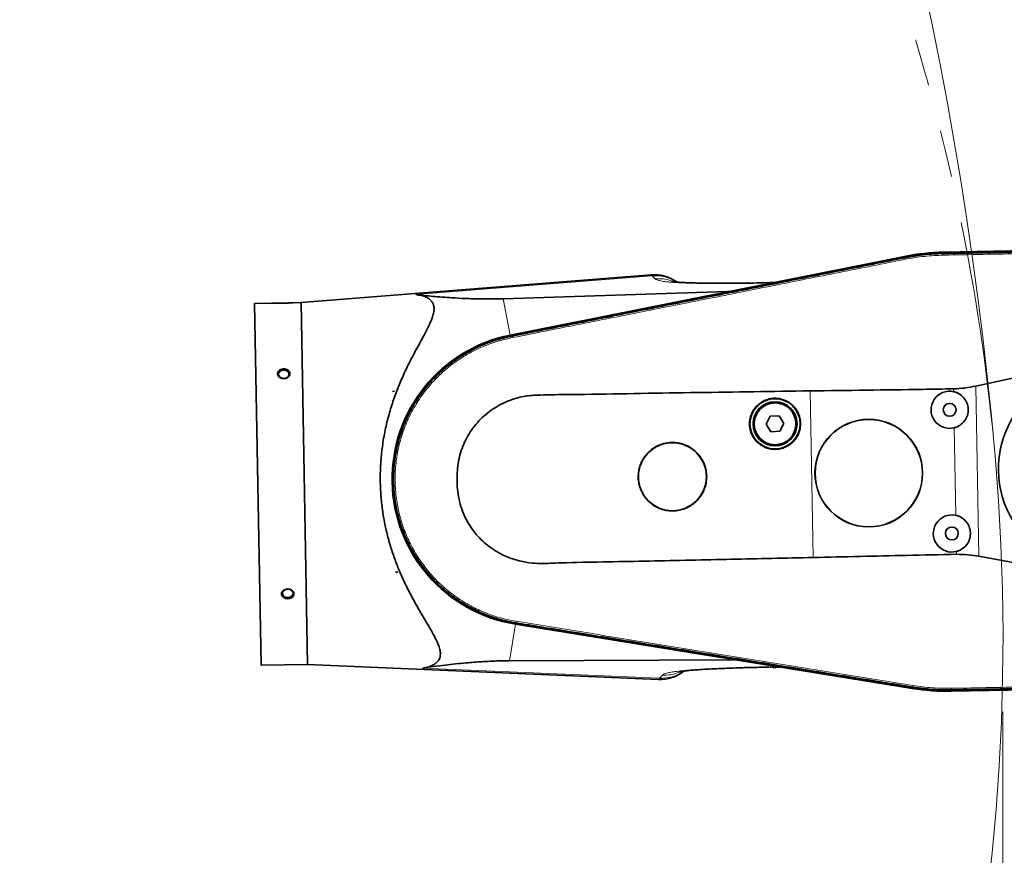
# Model space of a CAD drawing. Header units: millimetres. Extents: x 0 to 14900, y 0 to 10500.
# Tile 14 of 50: x 5619 to 6282, y 5276 to 5839. Entities that reach past the tile are written whole.
import ezdxf

# ---------------------------------------------------------------- set-up
doc = ezdxf.new("R2010")
doc.units = ezdxf.units.MM
doc.header["$LTSCALE"] = 25
doc.header["$PDSIZE"] = -1
doc.linetypes.add('PHANTOM', pattern=[12.7, 6.35, -1.27, 1.27, -1.27, 1.27, -1.27])
doc.styles.add('SLDTEXTSTYLE0', font='TXT', dxfattribs={"width": 0.605})
doc.dimstyles.new('SLDDIMSTYLE0', dxfattribs={"dimtxt": 87.5, "dimasz": 87.5, "dimexe": 0, "dimexo": 0.0625, "dimgap": 21.875, "dimtad": 1, "dimdec": 0, "dimrnd": 1e-09, "dimzin": 12, "dimdsep": 46, "dimtxsty": 'SLDTEXTSTYLE0', "dimsah": 1, "dimcen": 0.09, "dimadec": 0, "dimazin": 3, "dimtfac": 1, "dimtofl": 0, "dimtmove": 0, "dimatfit": 3, "dimfxl": 1, "dimfrac": 2, "dimtolj": 1, "dimtzin": 12, "dimarcsym": 0})

# ---------------------------------------------------------------- blocks, each defined once
blk = doc.blocks.new('_D_3')
at = {"color": 7, "linetype": 'Continuous', "lineweight": 0}
for p, q in [((6281.38, 5372.64), (6281.38, 3420.51)), ((3433.87, 4045.79), (3433.87, 3420.51)), ((6281.38, 3458.01), (3433.87, 3458.01))]:
    blk.add_line(p, q, dxfattribs=at)
at = {"color": 7, "linetype": 'Continuous', "lineweight": 18}
for points in [[(3433.87, 3458.01), (3521.37, 3445.51), (3521.37, 3470.51)], [(6281.38, 3458.01), (6193.88, 3470.51), (6193.88, 3445.51)]]:
    blk.add_solid(points, dxfattribs=at)
at = {"color": 7, "linetype": 'Continuous', "lineweight": 18, "insert": (4723.95, 3570.8), "char_height": 87.5, "attachment_point": 1, "style": 'SLDTEXTSTYLE0'}
blk.add_mtext('2848', dxfattribs=at)
blk = doc.blocks.new('_D_5')
at = {"color": 7, "linetype": 'Continuous', "lineweight": 0}
for p, q in [((3803.87, 7856.38), (6724.19, 7856.38)), ((6686.69, 7856.38), (6686.69, 4544.59)), ((3932.67, 4544.59), (6724.19, 4544.59))]:
    blk.add_line(p, q, dxfattribs=at)
at = {"color": 7, "linetype": 'Continuous', "lineweight": 18}
for points in [[(6686.69, 7856.38), (6674.19, 7768.88), (6699.19, 7768.88)], [(6686.69, 4544.59), (6699.19, 4632.09), (6674.19, 4632.09)]]:
    blk.add_solid(points, dxfattribs=at)
at = {"color": 7, "linetype": 'Continuous', "lineweight": 18, "insert": (6573.9, 6066.81), "char_height": 87.5, "attachment_point": 1, "rotation": 90, "style": 'SLDTEXTSTYLE0'}
blk.add_mtext('3312', dxfattribs=at)

msp = doc.modelspace()

# ---------------------------------------------------------------- linework, layer by layer
at = {"color": 7, "linetype": 'Continuous', "lineweight": 35}
for p, q in [((6347.6518608, 5684.3071077), (6241.4195922, 5682.3660761)), ((6241.4215858, 5682.2569669), (6347.6538544, 5684.1979985)), ((6215.3471752, 5679.5481551), (5949.5850614, 5626.4896616)), ((5949.6004836, 5626.3814594), (6215.1747431, 5679.4193799)), ((6215.3298489, 5678.6132737), (6215.335505, 5678.6144044)), ((6241.4366226, 5681.4340057), (6241.4436213, 5681.4341314)), ((6044.4525542, 5667.1653819), (5808.6343181, 5648.4123914)), ((6120.3764231, 5661.7136541), (6124.8033076, 5661.941944)), ((6126.578376, 5661.908877), (6124.8033076, 5661.941944)), ((5944.696217, 5650.9771569), (6095.8433574, 5655.772736)), ((5788.8459543, 5648.0508267), (5777.2986089, 5647.8398384)), ((5777.2986089, 5647.8398384), (5781.7515636, 5404.1305163)), ((5808.6343181, 5648.4123914), (5803.426854, 5648.3172428)), ((5808.6343181, 5648.4123914), (5813.0872729, 5404.7030692)), ((5949.7539703, 5625.6129125), (5949.7686133, 5625.6158309)), ((6263.0409818, 5592.1705916), (6312.0828597, 5602.960569)), ((5870.2067592, 5588.5897461), (5870.2934335, 5588.5913298)), ((5870.2100286, 5588.4108127), (5870.2067592, 5588.5897461)), ((5871.6238709, 5588.6156389), (5870.2100286, 5588.4108127)), ((5870.2934335, 5588.5913298), (5870.2100286, 5588.4108127)), ((5870.2934335, 5588.5913298), (5871.6238709, 5588.6156389)), ((6124.6311539, 5571.7868576), (6121.8811905, 5566.4383361)), ((6130.6380912, 5572.0795801), (6124.6311539, 5571.7868576)), ((6133.895065, 5567.0237812), (6130.6380912, 5572.0795801)), ((6121.8811905, 5566.4383361), (6125.1381642, 5561.3825371)), ((6131.1451015, 5561.6752596), (6133.895065, 5567.0237812)), ((6125.1381642, 5561.3825371), (6131.1451015, 5561.6752596)), ((6314.5394861, 5468.5098972), (6265.1361939, 5477.5000549)), ((5872.4299672, 5466.9140184), (5873.8503482, 5466.7609779)), ((5872.4332366, 5466.735085), (5872.4299672, 5466.9140184)), ((5872.4299672, 5466.9140184), (5872.5199109, 5466.7366687)), ((5872.5199109, 5466.7366687), (5872.4332366, 5466.735085)), ((5872.5199109, 5466.7366687), (5873.8503482, 5466.7609779)), ((5953.1310897, 5431.7621745), (6220.2769999, 5388.4750582)), ((6220.4890561, 5388.5680921), (5953.1545352, 5431.8689264)), ((5953.2912731, 5432.6410196), (5953.279891, 5432.6428593)), ((5781.7515636, 5404.1305163), (5813.0872729, 5404.7030692)), ((5813.0872729, 5404.7030692), (6049.4317005, 5394.5773272)), ((6100.2168794, 5407.8464049), (5949.1366297, 5407.1104136)), ((6124.7016486, 5402.7417763), (6125.1347428, 5402.7399418)), ((6131.2084549, 5402.82467), (6129.5394957, 5402.7325075)), ((6220.6203036, 5389.3783992), (6220.6146105, 5389.3793225)), ((6246.8140013, 5387.5143093), (6246.8070027, 5387.5141793)), ((6353.054308, 5388.6322532), (6246.8220394, 5386.6912217)), ((6246.824033, 5386.5821125), (6353.0563016, 5388.5231441))]:
    msp.add_line(p, q, dxfattribs=at)
at = {"color": 8, "linetype": 'Continuous', "lineweight": 18}
for p, q in [((6215.335505, 5678.6144044), (6215.1747431, 5679.4193799)), ((6215.5449995, 5677.5654127), (6215.3298489, 5678.6132737)), ((6241.4366226, 5681.4340057), (6241.4215858, 5682.2569669)), ((6241.4561482, 5680.3653743), (6241.4436213, 5681.4341314)), ((6045.0687393, 5666.3635235), (5885.8850756, 5653.7655814)), ((6047.1082455, 5664.3972099), (6045.0687393, 5666.3635235)), ((6095.8433574, 5655.772736), (6126.578376, 5661.908877)), ((5944.696217, 5650.9771569), (5949.5850614, 5626.4896616)), ((5949.7539703, 5625.6129125), (5949.6004836, 5626.3814594)), ((5949.9662762, 5624.5498436), (5949.7686133, 5625.6158309)), ((6248.1484062, 5588.3757218), (6248.1131599, 5590.3047449)), ((6263.0409818, 5592.1705916), (6265.1361939, 5477.5000549)), ((6153.4959799, 5476.672084), (6151.4450416, 5588.9195237)), ((6249.6707839, 5505.0562955), (6248.5924194, 5564.0749667)), ((6250.150179, 5478.8190948), (6250.1147971, 5480.7555403)), ((5949.1366297, 5407.1104136), (5953.1310897, 5431.7621745)), ((5953.279891, 5432.6428593), (5953.1545352, 5431.8689264)), ((5953.4532176, 5433.7129581), (5953.2912731, 5432.6410196)), ((6131.2084549, 5402.82467), (6100.2168794, 5407.8464049)), ((6050.0196513, 5395.4010972), (5890.4820243, 5402.1754972)), ((6050.0196513, 5395.4010972), (6051.9859649, 5397.4406034)), ((6220.6203036, 5389.3783992), (6220.4890561, 5388.5680921)), ((6220.7913378, 5390.4343453), (6220.6146105, 5389.3793225)), ((6246.7874771, 5388.5828122), (6246.8140013, 5387.5143093)), ((6246.8070027, 5387.5141793), (6246.8220394, 5386.6912217))]:
    msp.add_line(p, q, dxfattribs=at)
at = {"color": 7, "linetype": 'Continuous', "lineweight": 35, "flags": 128}
for points in [[(5797.0660591, 5597.3042042), (5798.2130632, 5597.4774295), (5799.2302092, 5597.936317), (5800.0072734, 5598.6311392), (5800.4600489, 5599.4866012), (5800.5394705, 5600.4100005), (5800.2369316, 5601.3012725), (5799.5852169, 5602.0638339), (5798.6549499, 5602.6150495), (5797.5469395, 5602.8951864), (5796.3812557, 5602.8738875), (5795.2842185, 5602.5534609), (5794.3747089, 5601.9686297), (5793.7512864, 5601.1827695), (5793.4815084, 5600.2810404), (5793.5946096, 5599.3611588), (5794.0783338, 5598.5228081), (5794.8802619, 5597.8568366), (5795.9134925, 5597.4354127), (5797.0660591, 5597.3042042)], [(5799.7623655, 5449.7358948), (5800.9093696, 5449.9091201), (5801.9265156, 5450.3680077), (5802.7035798, 5451.0628298), (5803.1563553, 5451.9182919), (5803.2357769, 5452.8416912), (5802.933238, 5453.7329631), (5802.2815233, 5454.4955246), (5801.3512563, 5455.0467401), (5800.2432459, 5455.326877), (5799.0775621, 5455.3055782), (5797.9805249, 5454.9851515), (5797.0710153, 5454.4003203), (5796.4475928, 5453.6144601), (5796.1778148, 5452.712731), (5796.290916, 5451.7928494), (5796.7746402, 5450.9544987), (5797.5765683, 5450.2885272), (5798.6097989, 5449.8671033), (5799.7623655, 5449.7358948)]]:
    msp.add_lwpolyline(points, dxfattribs=at)
at = {"color": 7, "linetype": 'Continuous', "lineweight": 35}
for centre, radius in [((6127.8881277, 5566.7310586), 16.9270833), ((6127.8881277, 5566.7310586), 14.84375), ((6127.8881277, 5566.7310586), 14.0625), ((6245.4436094, 5576.1718669), 4.3229167), ((6191.0056783, 5533.5035785), 36.2288942), ((6191.0056783, 5533.5035785), 36.147007), ((6058.7360889, 5531.0868039), 22.9187262), ((6246.9659871, 5492.8524406), 4.3229167)]:
    msp.add_circle(centre, radius, dxfattribs=at)
at = {"color": 8, "linetype": 'Continuous', "lineweight": 18}
msp.add_circle((6127.8881277, 5566.7310586), 14.4270833, dxfattribs=at)
at = {"color": 7, "linetype": 'Continuous', "lineweight": 18}
for centre, radius, start, end in [((3753.8725798, 5324.5923172), 2531.789341, 5, 155), ((4874.5916151, 5422.6425278), 1406.789341, 213.1733009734, 5)]:
    msp.add_arc(centre, radius, start, end, dxfattribs=at)
at = {"color": 7, "linetype": 'PHANTOM', "lineweight": 18}
msp.add_arc((4874.5916151, 5422.6425278), 1406.789341, 5, 103.1733009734, dxfattribs=at)
at = {"color": 7, "linetype": 'Continuous', "lineweight": 35}
for centre, radius, start, end in [((6244.1218126, 5534.4740943), 147.8075393, 91.0467680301, 101.2939725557), ((6244.1027829, 5535.5155871), 146.875, 91.0467680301, 101.2904597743), ((6046.4703097, 5641.2019604), 26.0416667, 54.2918272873, 94.4451457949), ((5968.959407, 5529.446442), 98.9583333, 101.2904597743, 260.7960458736), ((5968.959407, 5529.446442), 98.8492059, 101.2939725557, 260.7995635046), ((6245.4436094, 5576.1718669), 12.5, 77.5032788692, 284.5902571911), ((6246.9659871, 5492.8524406), 12.5, 77.5032788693, 284.590257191), ((6050.50111, 5420.5970662), 26.0416667, 267.6468821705, 307.7866732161), ((6244.1027829, 5535.5155871), 148.9583333, 260.7960458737, 271.0467680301), ((6244.1218126, 5534.4740943), 147.8075393, 260.7995635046, 271.0467680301)]:
    msp.add_arc(centre, radius, start, end, dxfattribs=at)
at = {"color": 8, "linetype": 'Continuous', "lineweight": 18}
for centre, radius, start, end in [((6047.4287362, 5640.7992176), 25.6730077, 57.0185067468, 95.2743735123), ((6051.4372799, 5421.0586415), 25.6966778, 266.837513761, 305.0865707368)]:
    msp.add_arc(centre, radius, start, end, dxfattribs=at)
at = {"color": 7, "linetype": 'Continuous', "lineweight": 35}
for centre, major_axis, ratio, start_param, end_param in [((6124.0754965, 5667.6994194), (-4.369223, 5.194631), 0.5859279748, 2.6685816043, 2.8302501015), ((6111.0737662, 5665.1036686), (16.3506707, 8.9807344), 0.1553294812, 3.4379656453, 3.5996341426), ((6346.2525704, 5536.3401848), (67.8972085, 1.2405894), 0.9981737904, 2.0773499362, 4.205835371), ((6115.7609938, 5399.0788428), (16.6507596, -8.3765119), 0.1555134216, 2.6834198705, 2.845177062), ((6128.9199518, 5396.9466247), (4.1753449, 5.3508092), 0.5860410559, 0.3112158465, 0.472973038)]:
    msp.add_ellipse(centre, major_axis=major_axis, ratio=ratio, start_param=start_param, end_param=end_param, dxfattribs=at)
for points, knots in [([(6241.4436213, 5681.4341314), (6244.9169074, 5681.4972852), (6251.8634025, 5681.6235912), (6265.7562325, 5681.8791977), (6283.1222971, 5682.1954407), (6304.2985887, 5682.5824344), (6322.1701996, 5682.9098377), (6336.7372053, 5683.1741968), (6344.0206428, 5683.3084279), (6347.6623802, 5683.3755438)], [0, 0, 0, 0, 0.09809791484, 0.19619365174, 0.39238507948, 0.58857648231, 0.79428791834, 0.89714343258, 1, 1, 1, 1]), ([(5949.7686133, 5625.6158309), (5953.1800503, 5626.2967096), (5960.0028596, 5627.6584542), (5970.2358137, 5629.7057379), (5983.8813502, 5632.4295994), (6000.938153, 5635.8306571), (6028.2289246, 5641.2771454), (6062.3424594, 5648.0825354), (6103.2786219, 5656.2510751), (6137.3920773, 5663.0582303), (6164.6828016, 5668.5045216), (6181.7394991, 5671.9085132), (6195.2975927, 5674.6155236), (6205.3574286, 5676.6216978), (6212.0057073, 5677.9494147), (6215.3298489, 5678.6132737)], [0, 0, 0, 0, 0.0385379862, 0.07707524, 0.1156129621, 0.1926873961, 0.2697618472, 0.4239107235, 0.5780595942, 0.7322084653, 0.8092829, 0.8863573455, 0.924894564, 0.9624472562, 1, 1, 1, 1]), ([(6215.335505, 5678.6144044), (6218.7575522, 5679.2236296), (6224.7790183, 5680.2956278), (6233.5065575, 5681.1601937), (6238.7907101, 5681.3426468), (6241.4366226, 5681.4340057)], [0, 0, 0, 0, 0.3966007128, 0.6978622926, 1, 1, 1, 1]), ([(6120.3742501, 5661.7839708), (6119.3810568, 5661.7438271), (6115.6781571, 5661.5941603), (6109.8244445, 5661.4684806), (6103.0067359, 5661.3787527), (6097.0810442, 5661.3772062), (6091.5288919, 5661.4249439), (6086.1408855, 5661.4464098), (6080.9682823, 5661.4850128), (6076.2858074, 5661.5466249), (6071.9498532, 5661.6407565), (6067.945957, 5661.7779418), (6064.7608184, 5661.9469333), (6062.3191722, 5662.1310888), (6060.5557851, 5662.3080279), (6059.4823797, 5662.439818), (6058.9289242, 5662.5182), (6058.8651983, 5662.5183983), (6058.8357203, 5662.51849)], [0, 0, 0, 0, 0.0354510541, 0.1321713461, 0.2210793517, 0.302043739, 0.3757689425, 0.4584586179, 0.5314566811, 0.6009833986, 0.6707245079, 0.7406671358, 0.8117431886, 0.8600693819, 0.9074549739, 0.9491422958, 0.9764744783, 1, 1, 1, 1]), ([(5890.4820243, 5402.1754972), (5891.9346066, 5402.4425691), (5894.5550184, 5402.9243581), (5897.6863004, 5404.1972857), (5900.039359, 5405.7563963), (5901.7105397, 5407.7594887), (5902.5220594, 5410.2391996), (5902.5162658, 5413.144394), (5901.6704679, 5416.7310894), (5899.8255946, 5421.0806319), (5897.0807861, 5426.213918), (5893.4849955, 5432.3179774), (5889.2009539, 5439.5389728), (5884.375708, 5448.0271495), (5879.5955082, 5457.148147), (5875.4047604, 5466.2214816), (5871.9031087, 5475.109456), (5869.0213298, 5483.6614468), (5866.5477889, 5492.543066), (5864.543492, 5501.7240039), (5863.0937989, 5511.1716997), (5862.2114165, 5520.8099834), (5861.9085478, 5530.5187481), (5862.2240993, 5540.777907), (5863.3122922, 5551.4822755), (5865.2117434, 5562.4836752), (5867.7652106, 5573.0138889), (5870.8958865, 5582.9902493), (5874.4516919, 5592.4028347), (5878.3310348, 5601.3063735), (5882.1546001, 5609.1710859), (5885.8263196, 5616.0917356), (5889.1910108, 5622.1866557), (5892.3176671, 5627.9173961), (5895.0110616, 5633.2415277), (5896.915772, 5637.6966317), (5897.9984341, 5641.3522365), (5898.3590424, 5644.3023956), (5898.0442959, 5646.8916476), (5896.9538089, 5649.0540475), (5895.1987103, 5650.8044873), (5892.7519334, 5652.2005818), (5889.65657, 5653.2306253), (5887.1424424, 5653.5872341), (5885.8850756, 5653.7655814)], [0, 0, 0, 0, 0.0229794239, 0.0414541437, 0.0599666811, 0.0784060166, 0.097016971, 0.1157135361, 0.13434424, 0.1582577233, 0.182269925, 0.2062486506, 0.237724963, 0.2693176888, 0.3009081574, 0.3323813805, 0.3573376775, 0.3823757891, 0.407396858, 0.4323298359, 0.4574348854, 0.482653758, 0.5078683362, 0.5329675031, 0.562586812, 0.5922990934, 0.621937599, 0.6507853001, 0.6797371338, 0.7087116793, 0.737590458, 0.7612440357, 0.7850267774, 0.808792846, 0.8324515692, 0.8560006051, 0.8734025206, 0.8908488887, 0.9082263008, 0.9256492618, 0.9431409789, 0.9605889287, 0.9802897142, 1, 1, 1, 1]), ([(5885.8850756, 5653.7655814), (5889.6784893, 5653.3685132), (5895.3756517, 5652.7721737), (5903.6510988, 5652.0786762), (5910.7948227, 5651.5694483), (5917.6440941, 5651.1966705), (5924.1466921, 5650.9607944), (5929.8364502, 5650.8315369), (5935.3371486, 5650.8029185), (5940.5245687, 5650.8614832), (5943.3058694, 5650.9386046), (5944.696217, 5650.9771569)], [0, 0, 0, 0, 0.2430467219, 0.3650212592, 0.486978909, 0.6418181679, 0.7199882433, 0.7981331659, 0.8980310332, 0.9490266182, 1, 1, 1, 1]), ([(5788.8459543, 5648.0508267), (5788.8661562, 5648.0500547), (5788.9260064, 5648.0477677), (5789.5417069, 5648.0248461), (5790.4580443, 5647.9984092), (5791.3230236, 5647.9792908), (5792.1236756, 5647.965792), (5793.0135622, 5647.9579353), (5793.7325967, 5647.956017), (5794.3211303, 5647.9570781), (5794.9289036, 5647.9610008), (5795.5473439, 5647.9679612), (5796.1692623, 5647.9779643), (5796.7934147, 5647.9910128), (5797.4203481, 5648.0071748), (5798.0373988, 5648.0260991), (5798.6373114, 5648.0473403), (5799.2190969, 5648.0705932), (5799.7856729, 5648.095773), (5800.3218533, 5648.1219307), (5800.8217837, 5648.1483305), (5801.285396, 5648.1745288), (5801.7171868, 5648.2004328), (5802.3536741, 5648.2406715), (5802.8474597, 5648.2749661), (5803.1799299, 5648.2989647), (5803.3333266, 5648.3102613), (5803.4150257, 5648.3163575), (5803.4234583, 5648.3169886), (5803.426854, 5648.3172428)], [0, 0, 0, 0, 0.0521301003, 0.1544412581, 0.2316486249, 0.2580346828, 0.3158154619, 0.3643115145, 0.3911676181, 0.4182047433, 0.4458086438, 0.4736068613, 0.5009526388, 0.5284864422, 0.5566136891, 0.584946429, 0.6123940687, 0.6400347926, 0.6682899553, 0.6967600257, 0.723878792, 0.7511923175, 0.7791292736, 0.8072857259, 0.8874177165, 0.914882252, 0.9464963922, 0.9784552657, 1, 1, 1, 1]), ([(5953.279891, 5432.6428593), (5951.5579296, 5432.9495034), (5948.1137945, 5433.5628294), (5942.0811694, 5435.066699), (5935.2302008, 5437.2491927), (5927.6911308, 5440.3709861), (5920.4382416, 5444.1085965), (5913.5193147, 5448.4330199), (5906.9857591, 5453.3194948), (5900.8784311, 5458.7286965), (5895.2442733, 5464.6292555), (5889.5154865, 5471.7148884), (5883.9820528, 5480.1510125), (5878.9893155, 5489.9988376), (5875.4541605, 5499.4487301), (5873.1232985, 5508.2584631), (5871.6928882, 5516.2920753), (5870.9386974, 5524.417004), (5870.8575937, 5532.5755739), (5871.4580293, 5540.711629), (5872.8745891, 5549.711536), (5875.4234793, 5559.472056), (5879.3811432, 5569.7782729), (5884.0213501, 5578.7366982), (5888.9949303, 5586.3726003), (5893.9960733, 5592.8200589), (5899.5177493, 5598.8264039), (5905.5159549, 5604.3559789), (5911.9552655, 5609.36423), (5919.6015154, 5614.3632226), (5928.5972675, 5619.0169351), (5938.949626, 5623.0776326), (5946.1565658, 5624.768768), (5949.7539703, 5625.6129125)], [0, 0, 0, 0, 0.0192253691, 0.0384531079, 0.068323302, 0.0981933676, 0.1280635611, 0.1579337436, 0.1877998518, 0.2176659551, 0.2475320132, 0.2773980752, 0.3177406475, 0.3582118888, 0.398554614, 0.4284255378, 0.4582964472, 0.4881673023, 0.5180381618, 0.5478993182, 0.577760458, 0.6180988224, 0.6585656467, 0.6989038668, 0.7287774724, 0.7586510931, 0.7885157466, 0.8183804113, 0.8482450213, 0.8781096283, 0.9186984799, 0.9594176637, 1, 1, 1, 1]), ([(5793.7544507, 5598.4071722), (5794.045334, 5598.1708863), (5794.6659455, 5597.6667604), (5795.9435195, 5597.2360397), (5797.3749987, 5597.1449357), (5798.7820474, 5597.4506066), (5799.9846975, 5598.1143488), (5800.8385742, 5599.0509708), (5801.2481699, 5600.1379491), (5801.1810237, 5601.2450138), (5800.6574177, 5602.2546631), (5799.7355536, 5603.0682939), (5798.5061618, 5603.6041891), (5797.0952349, 5603.8004365), (5795.6610955, 5603.625972), (5794.3764789, 5603.0926064), (5793.400017, 5602.2603897), (5792.8432613, 5601.2277354), (5792.765372, 5600.1209698), (5793.1017288, 5599.1393952), (5793.5604602, 5598.6247906), (5793.7544507, 5598.4071722)], [0, 0, 0, 0, 0.0474447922, 0.1012254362, 0.1557540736, 0.2107117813, 0.2655691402, 0.3198188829, 0.3731824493, 0.4257801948, 0.478107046, 0.5307809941, 0.5842358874, 0.6385425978, 0.6934188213, 0.7483670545, 0.8028521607, 0.8565010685, 0.9092997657, 0.9616442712, 1, 1, 1, 1]), ([(6151.4450416, 5588.9195237), (6176.7373201, 5589.230458), (6208.9610288, 5589.6266048), (6241.1822622, 5590.1846973), (6248.1131599, 5590.3047449)], [0, 0, 0, 0, 0.78489657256, 1, 1, 1, 1]), ([(6248.1131599, 5590.3047449), (6250.6123205, 5590.4196686), (6255.6417466, 5590.6509462), (6260.5644219, 5591.6619589), (6263.0409818, 5592.1705916)], [0, 0, 0, 0, 0.4969077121, 1, 1, 1, 1]), ([(6151.4450416, 5588.9195237), (6138.7976537, 5588.7265272), (6113.5029388, 5588.3405353), (6075.5693563, 5587.7987446), (6037.6554824, 5587.2171707), (6007.0807545, 5586.6564265), (5983.839392, 5586.3986112), (5971.6203072, 5586.2521236), (5963.1281145, 5585.8522774), (5958.3788169, 5585.1850423), (5953.245341, 5583.8965378), (5947.7517573, 5582.0220376), (5942.0566019, 5579.3021958), (5936.7017864, 5575.9671576), (5931.7728836, 5572.0304617), (5927.3164718, 5567.5657308), (5923.4127015, 5562.6385851), (5920.1356796, 5557.2986441), (5917.5014554, 5551.6340362), (5915.5661188, 5545.7804974), (5914.3435285, 5539.8264788), (5913.7264756, 5533.8679655), (5913.6288987, 5527.5860815), (5914.1119921, 5521.0271585), (5915.3374929, 5514.2802221), (5917.3262674, 5507.8043247), (5920.1112068, 5501.7260326), (5923.5683549, 5496.1024997), (5927.5557706, 5491.0923022), (5931.9671666, 5486.7317051), (5936.6726562, 5482.9940565), (5941.3631589, 5480.0266861), (5945.8991816, 5477.7399898), (5950.1781367, 5475.9940207), (5954.5978972, 5474.636975), (5959.8974533, 5473.4324645), (5966.1235175, 5472.7009025), (5973.2172969, 5472.6251507), (5980.3186406, 5472.921246), (5994.3719026, 5473.4401318), (6015.4014429, 5473.7104499), (6043.234065, 5474.3131641), (6070.9112406, 5474.8826652), (6107.6053579, 5475.6608942), (6135.1378063, 5476.2675657), (6153.4959799, 5476.672084)], [0, 0, 0, 0, 0.0696244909, 0.139248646, 0.2088662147, 0.2784854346, 0.3078357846, 0.3371831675, 0.3460296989, 0.3548645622, 0.3636859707, 0.3753187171, 0.3869878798, 0.3986191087, 0.4102568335, 0.4219314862, 0.4335666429, 0.4450567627, 0.4565857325, 0.4680734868, 0.4790394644, 0.4900388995, 0.5010180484, 0.5135817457, 0.5261792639, 0.538723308, 0.550870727, 0.5630663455, 0.5752171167, 0.5863054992, 0.597427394, 0.6085174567, 0.6170517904, 0.6255863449, 0.6341195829, 0.6426561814, 0.6556734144, 0.6687400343, 0.6818666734, 0.6949659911, 0.7464350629, 0.7979057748, 0.8484158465, 0.8989262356, 1, 1, 1, 1]), ([(6145.0848494, 5567.0452699), (6145.0190259, 5568.0109634), (6144.887379, 5569.9423502), (6144.0838932, 5572.747721), (6142.8470329, 5575.3794387), (6141.1847936, 5577.770457), (6139.1400166, 5579.8415937), (6136.7819965, 5581.5480205), (6134.1667744, 5582.8250585), (6131.3774031, 5583.6545498), (6128.4873278, 5583.9937616), (6125.5810038, 5583.8531394), (6122.7418154, 5583.2166218), (6120.0458922, 5582.121933), (6117.5773183, 5580.5814881), (6115.3954413, 5578.6559929), (6113.5756079, 5576.385032), (6112.1537846, 5573.8455557), (6111.1880035, 5571.0999137), (6110.686742, 5568.2327088), (6110.6840985, 5565.3219758), (6111.1600399, 5562.4503923), (6112.1209101, 5559.7028294), (6113.5204317, 5557.1506764), (6115.3365173, 5554.8760981), (6117.501846, 5552.9311688), (6119.9683783, 5551.3861009), (6122.6552802, 5550.2677584), (6125.4939931, 5549.626448), (6128.3993188, 5549.4607165), (6131.2899681, 5549.7952999), (6134.0861253, 5550.6006128), (6136.7028698, 5551.8731045), (6139.0750096, 5553.5585301), (6141.1226722, 5555.625464), (6142.8054719, 5558.0011912), (6144.0465083, 5560.6298334), (6144.9442832, 5563.6595474), (6145.0346711, 5565.8366595), (6145.0848494, 5567.0452699)], [0, 0, 0, 0, 0.02685259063, 0.05370517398, 0.080557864, 0.10741053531, 0.13426100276, 0.16111144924, 0.18795750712, 0.2148035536, 0.2416459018, 0.26848825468, 0.29532974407, 0.32217124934, 0.34901501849, 0.37585880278, 0.40270608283, 0.42955336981, 0.45640310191, 0.48325283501, 0.51010335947, 0.53695388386, 0.56380447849, 0.59065507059, 0.61750550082, 0.64435592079, 0.67120511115, 0.69805428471, 0.72490052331, 0.75174674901, 0.77858956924, 0.80543239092, 0.83227377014, 0.85911516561, 0.88595841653, 0.91280168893, 0.93964912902, 0.96649658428, 1, 1, 1, 1]), ([(6248.1484062, 5588.3757218), (6249.0184164, 5588.1231011), (6251.234783, 5587.4795451), (6254.3295677, 5585.2845635), (6256.8509124, 5581.8478898), (6258.0847758, 5577.7482762), (6257.8944993, 5573.4784826), (6256.3023109, 5569.5087373), (6253.4875942, 5566.3009543), (6250.667173, 5564.6784033), (6248.9576813, 5564.1812021), (6248.5924194, 5564.0749667)], [0, 0, 0, 0, 0.0815291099, 0.2076968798, 0.3340293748, 0.4604222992, 0.5867060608, 0.7129312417, 0.8392576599, 0.9656546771, 1, 1, 1, 1]), ([(6081.8356881, 5531.5088701), (6081.7474366, 5532.8039064), (6081.5709336, 5535.393979), (6080.4937801, 5539.1560936), (6078.8357121, 5542.6853286), (6076.6074613, 5545.8919102), (6073.8664814, 5548.6696879), (6070.7054086, 5550.9588001), (6067.1994042, 5552.6724062), (6063.4592147, 5553.7862504), (6059.5835263, 5554.2427333), (6055.6849159, 5554.0555814), (6051.875689, 5553.2029284), (6048.2577526, 5551.734893), (6044.9445155, 5549.6680377), (6042.0160721, 5547.0838245), (6039.5737943, 5544.0355549), (6037.6664683, 5540.6274803), (6036.3715336, 5536.9432736), (6035.7001316, 5533.0977755), (6035.697236, 5529.1949759), (6036.3352633, 5525.3461496), (6037.6224296, 5521.6640059), (6039.4967081, 5518.2434807), (6041.9288103, 5515.1942516), (6044.8296602, 5512.5853563), (6048.1349909, 5510.5115193), (6051.7377151, 5509.0088922), (6055.5453202, 5508.1458731), (6059.4438748, 5507.9211078), (6063.3235259, 5508.3682203), (6067.0766574, 5509.4476756), (6070.5890209, 5511.1546653), (6073.7725256, 5513.4159143), (6076.5202958, 5516.1892358), (6078.7779316, 5519.376383), (6080.4427366, 5522.9026466), (6081.6470938, 5526.9667937), (6081.7683625, 5529.8874091), (6081.8356881, 5531.5088701)], [0, 0, 0, 0, 0.0268383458, 0.0536766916, 0.0805150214, 0.1073533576, 0.1341920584, 0.161030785, 0.1878725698, 0.2147144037, 0.241564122, 0.2684138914, 0.2952749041, 0.322135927, 0.3490045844, 0.3758731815, 0.4027371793, 0.4296010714, 0.4564467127, 0.4832922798, 0.5101170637, 0.5369418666, 0.5637595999, 0.5905774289, 0.6174078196, 0.6442383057, 0.6710905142, 0.697942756, 0.7248097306, 0.7516766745, 0.7785439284, 0.8054111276, 0.8322686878, 0.8591262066, 0.8859730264, 0.9128198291, 0.9396602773, 0.9665007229, 1, 1, 1, 1]), ([(6249.6707839, 5505.0562955), (6250.5407941, 5504.8036747), (6252.7571607, 5504.1601187), (6255.8519454, 5501.9651371), (6258.3732901, 5498.5284634), (6259.6071535, 5494.4288499), (6259.416877, 5490.1590562), (6257.8246886, 5486.1893109), (6255.0099719, 5482.9815279), (6252.1895507, 5481.358977), (6250.480059, 5480.8617758), (6250.1147971, 5480.7555403)], [0, 0, 0, 0, 0.0815291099, 0.2076968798, 0.3340293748, 0.4604222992, 0.5867060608, 0.7129312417, 0.8392576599, 0.9656546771, 1, 1, 1, 1]), ([(6250.150179, 5478.8190948), (6238.9345547, 5478.5900482), (6206.715226, 5477.932062), (6174.4981898, 5477.1693162), (6153.4959799, 5476.672084)], [0, 0, 0, 0, 0.3481023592, 1, 1, 1, 1]), ([(6265.1361939, 5477.5000549), (6262.6729763, 5477.9134984), (6257.7170699, 5478.7453321), (6252.6824557, 5478.7944099), (6250.150179, 5478.8190948)], [0, 0, 0, 0, 0.4970266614, 1, 1, 1, 1]), ([(5796.5971446, 5449.9608138), (5796.9015532, 5449.7448385), (5797.5521435, 5449.2832502), (5798.8551667, 5448.9227997), (5800.2930215, 5448.8909457), (5801.6814592, 5449.2349606), (5802.84236, 5449.9150079), (5803.6370832, 5450.8529231), (5803.9787668, 5451.9359273), (5803.8434001, 5453.0405893), (5803.2575897, 5454.0495418), (5802.2844262, 5454.8574948), (5801.0197597, 5455.3727243), (5799.5949302, 5455.5258607), (5798.1719022, 5455.2867036), (5796.9231693, 5454.6785852), (5796.0023585, 5453.7804107), (5795.5125805, 5452.7086441), (5795.5035036, 5451.5996017), (5795.8991415, 5450.6466816), (5796.3892605, 5450.1650837), (5796.5971446, 5449.9608138)], [0, 0, 0, 0, 0.0474032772, 0.1013115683, 0.1559304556, 0.2109078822, 0.2657058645, 0.3198368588, 0.3730721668, 0.425593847, 0.4779338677, 0.5307011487, 0.5842837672, 0.6386969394, 0.6936171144, 0.7485300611, 0.8029109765, 0.8564278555, 0.9091282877, 0.9614567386, 1, 1, 1, 1]), ([(6220.6146105, 5389.3793225), (6217.1814901, 5389.935355), (6210.3153069, 5391.0474107), (6196.5827929, 5393.2681302), (6172.5512528, 5397.1596692), (6138.2202146, 5402.7141737), (6097.023043, 5409.3806432), (6062.6920365, 5414.9350235), (6035.2272284, 5419.3787161), (6014.6286283, 5422.71006), (5997.4631026, 5425.4898503), (5983.7307263, 5427.7080596), (5973.5076892, 5429.3644108), (5963.3617358, 5431.0105021), (5956.6481067, 5432.0975117), (5953.2912731, 5432.6410196)], [0, 0, 0, 0, 0.0385279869, 0.0770553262, 0.1541100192, 0.3082193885, 0.4623287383, 0.616438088, 0.6934927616, 0.7705474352, 0.8476021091, 0.886129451, 0.9246574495, 0.9623285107, 1, 1, 1, 1]), ([(5949.1366297, 5407.1104136), (5946.8641694, 5407.0843222), (5942.275847, 5407.0316411), (5936.0819601, 5406.7951798), (5930.2931501, 5406.48736), (5924.9300988, 5406.1158036), (5918.9769229, 5405.6230458), (5912.5460321, 5404.996471), (5905.2404636, 5404.1685752), (5897.8529212, 5403.2308287), (5892.9400738, 5402.5274296), (5890.4820243, 5402.1754972)], [0, 0, 0, 0, 0.0839913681, 0.169586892, 0.2537964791, 0.3381598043, 0.4224793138, 0.5521873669, 0.6819295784, 0.8408595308, 1, 1, 1, 1]), ([(6063.5579499, 5399.7182127), (6063.6045815, 5399.7232438), (6063.6956152, 5399.7330656), (6064.6924983, 5399.9131413), (6066.2691335, 5400.1520275), (6068.5991705, 5400.4432969), (6071.9237541, 5400.7729069), (6076.3724112, 5401.1122075), (6082.0408286, 5401.4445908), (6088.0718997, 5401.7213243), (6094.1180281, 5401.965157), (6099.8600145, 5402.2099361), (6105.610569, 5402.4439183), (6111.5248583, 5402.6045512), (6117.3446073, 5402.7134003), (6121.5062046, 5402.7336673), (6123.6033659, 5402.7438805)], [0, 0, 0, 0, 0.034609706, 0.0675645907, 0.1093361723, 0.1648406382, 0.2333650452, 0.3141896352, 0.408225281, 0.5149614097, 0.5930772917, 0.67745015, 0.7688222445, 0.842425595, 0.9205932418, 1, 1, 1, 1]), ([(6129.5394957, 5402.7325075), (6128.6562392, 5402.6940074), (6127.3601241, 5402.6375113), (6126.1218095, 5402.7150973), (6125.7273625, 5402.7398111)], [0, 0, 0, 0, 0.6814645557, 1, 1, 1, 1]), ([(6246.8070027, 5387.5141793), (6243.3311733, 5387.52291), (6237.2150014, 5387.5382728), (6228.472826, 5388.2382364), (6223.2403424, 5388.9979774), (6220.6203036, 5389.3783992)], [0, 0, 0, 0, 0.3965944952, 0.6978593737, 1, 1, 1, 1]), ([(6353.0298682, 5389.4540392), (6349.5562771, 5389.3914335), (6342.6091516, 5389.2662229), (6328.7148582, 5389.0098107), (6311.3469876, 5388.693681), (6290.1707895, 5388.3066575), (6272.3007606, 5387.9792), (6257.7368895, 5387.7147323), (6250.4549631, 5387.581117), (6246.8140013, 5387.5143093)], [0, 0, 0, 0, 0.0981102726, 0.196218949, 0.3924363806, 0.5886532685, 0.7943265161, 0.8971632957, 1, 1, 1, 1])]:
    msp.add_open_spline(points, degree=3, knots=knots, dxfattribs=at)
at = {"color": 8, "linetype": 'Continuous', "lineweight": 18}
for points, knots in [([(5949.9662762, 5624.5498436), (5964.7205422, 5627.4959938), (5994.2290634, 5633.3882919), (6038.4924337, 5642.2224061), (6082.7556582, 5651.0574661), (6127.0188596, 5659.8927804), (6171.2820202, 5668.7284395), (6200.7906732, 5674.619755), (6215.5449995, 5677.5654127)], [0, 0, 0, 0, 0.1666667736, 0.3333334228, 0.5000000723, 0.666666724, 0.8333333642, 1, 1, 1, 1]), ([(6241.4561482, 5680.3653743), (6250.3088363, 5680.5271856), (6268.0142127, 5680.8508084), (6294.5722846, 5681.3358267), (6321.1303512, 5681.8212251), (6338.8357205, 5682.1450941), (6347.6884054, 5682.3070286)], [0, 0, 0, 0, 0.249999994, 0.4999999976, 0.7499999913, 1, 1, 1, 1]), ([(6045.0687393, 5666.3635235), (6044.8330165, 5666.6473681), (6044.445142, 5667.1144257), (6044.4542479, 5667.1034649), (6044.4578199, 5667.0991654)], [0, 0, 0, 0, 0.6077293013, 1, 1, 1, 1]), ([(6047.1082455, 5664.3972099), (6048.9423174, 5664.4333231), (6052.6104612, 5664.5055496), (6056.6492734, 5663.7267761), (6058.6086377, 5662.75849), (6058.9283445, 5662.6004961)], [0, 0, 0, 0, 0.455584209, 0.9111684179, 1, 1, 1, 1]), ([(6124.8033076, 5661.941944), (6122.337855, 5661.838678), (6117.338904, 5661.6292959), (6110.058178, 5661.4359202), (6103.0196711, 5661.3275045), (6096.2726647, 5661.3089952), (6089.8568129, 5661.3613435), (6083.5311194, 5661.3784588), (6077.9139213, 5661.4143709), (6073.1693851, 5661.4769392), (6068.9755254, 5661.5669029), (6065.0098425, 5661.6969865), (6061.2809252, 5661.8782374), (6057.9675242, 5662.1086355), (6055.1431578, 5662.3785163), (6052.7576099, 5662.6827149), (6050.3780937, 5663.0957412), (6048.2289652, 5663.6428772), (6047.4791035, 5664.1475932), (6047.1082455, 5664.3972099)], [0, 0, 0, 0, 0.068255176, 0.1383941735, 0.2109718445, 0.280927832, 0.352816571, 0.4247239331, 0.4868278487, 0.538541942, 0.5862800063, 0.6349234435, 0.685812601, 0.7348144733, 0.7795168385, 0.8232528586, 0.8662750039, 0.9338638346, 1, 1, 1, 1]), ([(5953.4532176, 5433.7129581), (5949.7494058, 5434.4430448), (5942.3462109, 5435.9023453), (5931.6924854, 5439.6950286), (5921.5567254, 5444.5943558), (5912.0636342, 5450.6506252), (5903.3342331, 5457.7572076), (5895.4863616, 5465.8312932), (5888.6227501, 5474.754491), (5882.838078, 5484.4114859), (5878.2103494, 5494.6761095), (5874.7976741, 5505.4037761), (5872.6489847, 5516.4538865), (5871.794635, 5527.6812169), (5872.2406457, 5538.9295341), (5873.9856211, 5550.0506487), (5877.007278, 5560.8976507), (5881.2583697, 5571.3209679), (5886.6879815, 5581.1821251), (5893.224149, 5590.3531551), (5900.7752166, 5598.7014726), (5909.2378285, 5606.1245899), (5917.7302407, 5611.9819933), (5925.9523641, 5616.5018377), (5933.6987389, 5619.9103568), (5941.7100027, 5622.6802849), (5947.2108874, 5623.9259107), (5949.9662762, 5624.5498436)], [0, 0, 0, 0, 0.0419281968, 0.0838062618, 0.1253057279, 0.1668857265, 0.2087073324, 0.2501871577, 0.2917991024, 0.3335995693, 0.3750676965, 0.4167141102, 0.4584883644, 0.4999489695, 0.5416305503, 0.5833737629, 0.6248316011, 0.6665497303, 0.7082565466, 0.7497155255, 0.7914888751, 0.8331363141, 0.8746014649, 0.9059318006, 0.93732592, 0.9686066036, 1, 1, 1, 1]), ([(6220.7913378, 5390.4343453), (6205.9391906, 5392.8390575), (6176.2348957, 5397.6484821), (6131.6783195, 5404.8612831), (6087.121721, 5412.073809), (6042.5650858, 5419.2858016), (5998.0087827, 5426.4976263), (5968.3049501, 5431.3078673), (5953.4532176, 5433.7129581)], [0, 0, 0, 0, 0.1666673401, 0.3333346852, 0.5000020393, 0.6666693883, 0.8333367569, 1, 1, 1, 1]), ([(6051.9859649, 5397.4406034), (6052.2041269, 5397.6171857), (6052.6428641, 5397.9723037), (6053.899909, 5398.4722218), (6055.4170117, 5398.8994875), (6057.0768804, 5399.2599812), (6058.7488898, 5399.561483), (6060.6359982, 5399.8473952), (6062.7444818, 5400.119002), (6065.0871548, 5400.3759063), (6067.6743148, 5400.6178414), (6070.419369, 5400.8381117), (6073.2383781, 5401.0337275), (6076.1256123, 5401.2097304), (6079.1717721, 5401.3753273), (6083.2791823, 5401.5757856), (6089.1414487, 5401.8225151), (6096.4165382, 5402.1144528), (6104.1806828, 5402.4505089), (6112.3241763, 5402.6607795), (6120.798973, 5402.7739913), (6126.6583889, 5402.7461817), (6129.5394957, 5402.7325075)], [0, 0, 0, 0, 0.0441068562, 0.088701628, 0.1341542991, 0.1664758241, 0.1991356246, 0.2322436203, 0.2659053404, 0.3006229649, 0.3363082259, 0.3730588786, 0.4078243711, 0.4411878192, 0.4765027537, 0.513803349, 0.5806196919, 0.6697443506, 0.7517081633, 0.8377374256, 0.9202146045, 1, 1, 1, 1]), ([(6063.9452034, 5399.7788309), (6063.5616055, 5399.5702019), (6061.571124, 5398.4876303), (6057.4902475, 5397.5296576), (6053.8207258, 5397.4702882), (6051.9859649, 5397.4406034)], [0, 0, 0, 0, 0.1066330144, 0.5533165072, 1, 1, 1, 1]), ([(6049.4344544, 5394.6416054), (6049.4244357, 5394.6286018), (6049.3953868, 5394.590898), (6049.6432956, 5394.9126702), (6049.9278725, 5395.2819885), (6050.0196513, 5395.4010972)], [0, 0, 0, 0, 0.26290057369, 0.76227839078, 1, 1, 1, 1]), ([(6353.0197639, 5390.5228486), (6344.1670734, 5390.3613816), (6326.4616924, 5390.0384475), (6299.9036183, 5389.5534079), (6273.345553, 5389.0678896), (6255.640169, 5388.7445046), (6246.7874771, 5388.5828122)], [0, 0, 0, 0, 0.2499999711, 0.4999999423, 0.7499999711, 1, 1, 1, 1])]:
    msp.add_open_spline(points, degree=3, knots=knots, dxfattribs=at)
for points in [[(6215.5449995, 5677.5654127), (6219.8322234, 5678.321629), (6228.4066712, 5679.8340616), (6237.1063225, 5680.18827), (6241.4561482, 5680.3653743)], [(6246.7874771, 5388.5828122), (6242.4340849, 5388.6008948), (6233.7273007, 5388.6370602), (6225.1033254, 5389.8352503), (6220.7913378, 5390.4343453)]]:
    msp.add_open_spline(points, degree=3, dxfattribs=at)
at = {"color": 7, "linetype": 'Continuous', "lineweight": 0}
msp.add_point((6281.3809561, 5422.6425278), dxfattribs=at)

# ---------------------------------------------------------------- dimensions: what is measured, and where the dimension line sits
at = {"color": 7, "linetype": 'Continuous', "lineweight": 18}
dim = msp.add_linear_dim(base=(6686.6938051, 4544.5923172), p1=(3753.8725798, 7856.3816582), p2=(3882.6725798, 4544.5923172), angle=90, dimstyle='SLDDIMSTYLE0', dxfattribs=at)
dim.commit()
dim.dimension.update_dxf_attribs({"geometry": '_D_5', "text_midpoint": (6686.6938051, 6200.4869877), "dimtype": 160})
dim = msp.add_linear_dim(base=(3433.8725798, 3458.0068918), p1=(6281.3809561, 5422.6425278), p2=(3433.8725798, 4095.7923172), dimstyle='SLDDIMSTYLE0', dxfattribs=at)
dim.commit()
dim.dimension.update_dxf_attribs({"geometry": '_D_3', "text_midpoint": (4857.6267679, 3458.0068918), "dimtype": 160})

doc.saveas('drawing.dxf')
